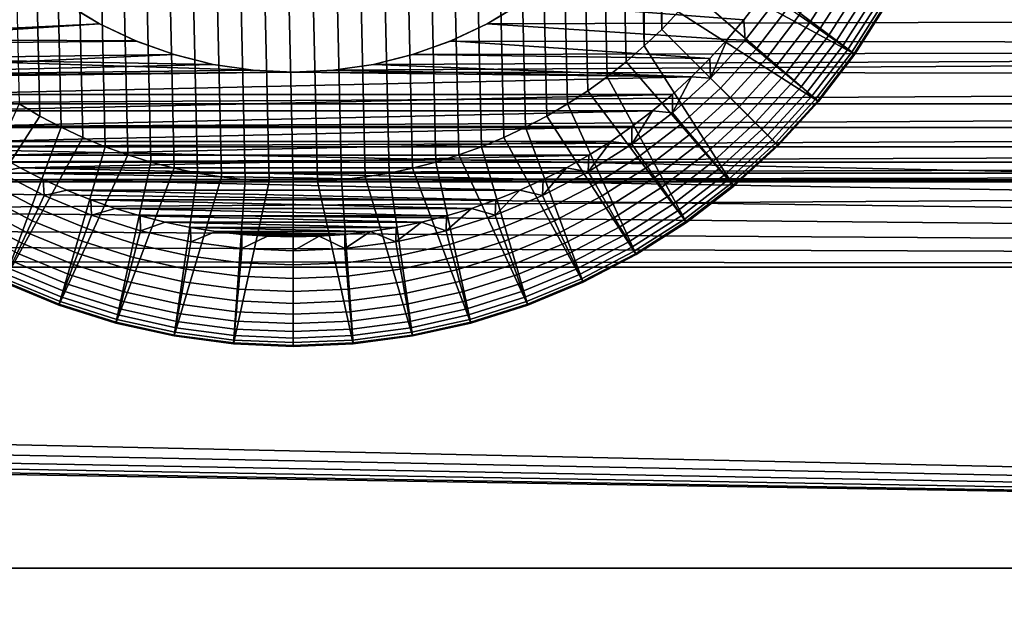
# Model space of a CAD drawing. Header units: metres. Extents: x -22 to 95, y -240 to 22.
# Tile 159 of 180: x 73 to 76.59, y -3.43 to -1.31. Entities that reach past the tile are written whole.
import ezdxf

# ---------------------------------------------------------------- set-up
doc = ezdxf.new("R2010")
doc.units = ezdxf.units.M
doc.layers.add('solid_10_151_013_XXX', color=7, linetype='CONTINUOUS')

msp = doc.modelspace()

# ---------------------------------------------------------------- linework, layer by layer
at = {"layer": 'solid_10_151_013_XXX'}
for points in [[(73.564941, 1.84951, 202.452042), (73.650894, -1.86764, 202.452042), (73.737518, -1.881772, 202.452042), (73.650894, 1.86764, 202.452042)], [(73.650894, 1.86764, 202.452042), (73.737518, -1.881772, 202.452042), (73.824684, -1.891885, 202.452042), (73.737518, 1.881772, 202.452042)], [(73.737518, 1.881772, 202.452042), (73.824684, -1.891885, 202.452042), (73.912224, -1.897959, 202.452042), (73.824684, 1.891885, 202.452042)], [(73.824684, 1.891885, 202.452042), (73.912224, -1.897959, 202.452042), (74, -1.89999, 202.452042), (73.912224, 1.897959, 202.452042)], [(73.912224, 1.897959, 202.452042), (74, -1.89999, 202.452042), (74.087776, -1.897959, 202.452042), (74, 1.89999, 202.452042)], [(74, 1.89999, 202.452042), (74.087776, -1.897959, 202.452042), (74.175316, -1.891885, 202.452042), (74.087776, 1.897959, 202.452042)], [(74.087776, 1.897959, 202.452042), (74.175316, -1.891885, 202.452042), (74.262482, -1.881772, 202.452042), (74.175316, 1.891885, 202.452042)], [(74.175316, 1.891885, 202.452042), (74.262482, -1.881772, 202.452042), (74.349106, -1.86764, 202.452042), (74.262482, 1.881772, 202.452042)], [(74.262482, 1.881772, 202.452042), (74.349106, -1.86764, 202.452042), (74.435059, -1.84951, 202.452042), (74.349106, 1.86764, 202.452042)], [(74.349106, 1.86764, 202.452042), (74.435059, -1.84951, 202.452042), (74.519958, -1.827461, 202.452042), (74.435059, 1.84951, 202.452042)], [(73.480042, 1.827461, 202.452042), (73.564941, -1.84951, 202.452042), (73.650894, -1.86764, 202.452042), (73.564941, 1.84951, 202.452042)], [(74.435059, 1.84951, 202.452042), (74.519958, -1.827461, 202.452042), (74.603745, -1.801514, 202.452042), (74.519958, 1.827461, 202.452042)], [(73.313622, 1.771677, 202.452042), (73.396255, -1.801514, 202.452042), (73.480042, -1.827461, 202.452042), (73.396255, 1.801514, 202.452042)], [(73.396255, 1.801514, 202.452042), (73.480042, -1.827461, 202.452042), (73.564941, -1.84951, 202.452042), (73.480042, 1.827461, 202.452042)], [(74.519958, 1.827461, 202.452042), (74.603745, -1.801514, 202.452042), (74.686378, -1.771677, 202.452042), (74.603745, 1.801514, 202.452042)], [(74.603745, 1.801514, 202.452042), (74.686378, -1.771677, 202.452042), (74.767456, -1.738096, 202.452042), (74.686378, 1.771677, 202.452042)], [(73.232544, 1.738096, 202.452042), (73.313622, -1.771677, 202.452042), (73.396255, -1.801514, 202.452042), (73.313622, 1.771677, 202.452042)], [(74.686378, 1.771677, 202.452042), (74.767456, -1.738096, 202.452042), (74.846893, -1.700804, 202.452042), (74.767456, 1.738096, 202.452042)], [(73.153107, 1.700804, 202.452042), (73.232544, -1.738096, 202.452042), (73.313622, -1.771677, 202.452042), (73.232544, 1.738096, 202.452042)], [(74.767456, 1.738096, 202.452042), (74.846893, -1.700804, 202.452042), (74.924522, -1.659883, 202.452042), (74.846893, 1.700804, 202.452042)], [(73.075478, 1.659883, 202.452042), (73.153107, -1.700804, 202.452042), (73.232544, -1.738096, 202.452042), (73.153107, 1.700804, 202.452042)], [(74.846893, 1.700804, 202.452042), (74.924522, -1.659883, 202.452042), (75.000206, -1.615411, 202.452042), (74.924522, 1.659883, 202.452042)], [(72.999794, 1.615411, 202.452042), (73.075478, -1.659883, 202.452042), (73.153107, -1.700804, 202.452042), (73.075478, 1.659883, 202.452042)], [(74.924522, 1.659883, 202.452042), (75.000206, -1.615411, 202.452042), (75.073784, -1.567463, 202.452042), (75.000206, 1.615411, 202.452042)], [(72.926216, 1.567463, 202.452042), (72.999794, -1.615411, 202.452042), (73.075478, -1.659883, 202.452042), (72.999794, 1.615411, 202.452042)], [(75.000206, 1.615411, 202.452042), (75.073784, -1.567463, 202.452042), (75.145004, -1.51622, 202.452042), (75.073784, 1.567463, 202.452042)], [(75.073784, 1.567463, 202.452042), (75.145004, -1.51622, 202.452042), (75.213791, -1.46174, 202.452042), (75.145004, 1.51622, 202.452042)], [(75.145004, 1.51622, 202.452042), (75.213791, -1.46174, 202.452042), (75.280006, -1.404115, 202.452042), (75.213791, 1.46174, 202.452042)], [(75.280006, 1.404115, 202.452042), (75.213791, 1.46174, 202.452042), (75.280006, -1.404115, 202.452042)], [(75.280006, 1.404115, 202.452042), (75.280006, -1.404115, 202.452042), (75.343529, -1.343463, 202.452042)], [(75.343529, 1.343463, 202.452042), (75.280006, 1.404115, 202.452042), (75.343529, -1.343463, 202.452042)], [(75.343529, 1.343463, 202.452042), (75.343529, -1.343463, 202.452042), (75.404106, -1.280019, 202.452042)], [(76.047905, -1.433905, 201.85202), (76.165039, -1.250046, 201.85202), (75.615402, -1.000219, 202.452042), (75.56749, -1.073747, 202.452042)], [(47.216534, -1.054908, 62.525894), (93.449997, -1.106794, 62.528507), (93.449997, -2.210653, 62.613953), (47.115841, -1.248652, 62.536289)], [(76.047905, -1.433905, 201.85202), (75.56749, -1.073747, 202.452042), (75.516235, -1.144978, 202.452042)], [(75.915092, -1.606994, 201.85202), (76.047905, -1.433905, 201.85202), (75.516235, -1.144978, 202.452042), (75.461693, -1.213846, 202.452042)], [(75.991585, -1.149841, 178.505447), (75.883789, -1.319044, 178.505447), (75.845291, -1.292088, 178.48233), (75.950882, -1.126343, 178.48233)], [(75.642731, -1.308217, 178.452042), (74.833344, -1.247211, 178.452042), (74.951584, -1.159522, 178.452042), (75.699844, -1.2331, 178.452042)], [(76.02932, -1.171628, 178.5345), (75.919479, -1.344036, 178.5345), (75.883789, -1.319044, 178.505447), (75.991585, -1.149841, 178.505447)], [(76.063438, -1.191329, 178.569016), (75.951759, -1.366636, 178.569016), (75.919479, -1.344036, 178.5345), (76.02932, -1.171628, 178.5345)], [(75.915092, -1.606994, 201.85202), (75.461693, -1.213846, 202.452042), (75.404106, -1.280019, 202.452042)], [(76.093369, -1.208607, 178.608368), (75.980064, -1.386457, 178.608368), (75.951759, -1.366636, 178.569016), (76.063438, -1.191329, 178.569016)], [(76.118584, -1.223166, 178.651901), (76.003914, -1.403158, 178.651901), (75.980064, -1.386457, 178.608368), (76.093369, -1.208607, 178.608368)], [(46.99855, -1.432987, 62.54781), (47.115841, -1.248652, 62.536289), (93.449997, -2.210653, 62.613953)], [(71.670021, -1.404154, 104.451851), (73.293304, -1.323096, 104.45726), (73.167007, -1.247447, 104.462006), (71.545853, -1.279987, 104.459999)], [(72.417656, -1.380643, 178.452042), (72.357262, -1.30821, 178.452042), (73.166656, -1.247211, 178.452042), (73.2929, -1.322878, 178.452042)], [(73.293304, -1.323096, 104.45726), (73.2929, -1.322878, 178.452042), (73.166656, -1.247211, 178.452042), (73.167007, -1.247447, 104.462006)], [(74.706703, -1.32309, 104.45726), (74.833, -1.24744, 104.462013), (74.833344, -1.247211, 178.452042), (74.7071, -1.322878, 178.452042)], [(88.854149, -1.279987, 104.459999), (74.833, -1.24744, 104.462013), (74.706703, -1.32309, 104.45726)], [(75.582336, -1.380651, 178.452042), (74.7071, -1.322878, 178.452042), (74.833344, -1.247211, 178.452042), (75.642731, -1.308217, 178.452042)], [(75.762566, -1.234159, 178.455399), (75.648293, -1.38308, 178.455399), (75.642731, -1.308217, 178.452042), (75.699844, -1.2331, 178.452042)], [(75.804649, -1.26363, 178.465546), (75.687653, -1.416108, 178.465546), (75.648293, -1.38308, 178.455399), (75.762566, -1.234159, 178.455399)], [(76.138657, -1.234756, 178.698868), (76.022903, -1.416454, 178.698868), (76.003914, -1.403158, 178.651901), (76.118584, -1.223166, 178.651901)], [(76.153252, -1.243178, 178.748459), (76.036705, -1.426116, 178.748459), (76.022903, -1.416454, 178.698868), (76.138657, -1.234756, 178.698868)], [(76.162102, -1.248289, 178.799835), (76.045074, -1.431978, 178.799835), (76.036705, -1.426116, 178.748459), (76.153252, -1.243178, 178.748459)], [(76.045074, -1.431978, 178.799835), (76.162102, -1.248289, 178.799835), (76.165062, -1.25, 178.852036), (76.047882, -1.433941, 178.852036)], [(76.165039, -1.250046, 201.85202), (76.047905, -1.433905, 201.85202), (76.047882, -1.433941, 178.852036), (76.165062, -1.25, 178.852036)], [(88.72998, -1.404154, 104.451851), (88.854149, -1.279987, 104.459999), (74.706703, -1.32309, 104.45726), (74.573563, -1.38601, 104.453094)], [(75.767792, -1.76774, 201.85202), (75.915092, -1.606994, 201.85202), (75.404106, -1.280019, 202.452042), (75.343529, -1.343463, 202.452042)], [(75.845291, -1.292088, 178.48233), (75.725655, -1.447999, 178.48233), (75.687653, -1.416108, 178.465546), (75.804649, -1.26363, 178.465546)], [(75.883789, -1.319044, 178.505447), (75.761658, -1.478207, 178.505447), (75.725655, -1.447999, 178.48233), (75.845291, -1.292088, 178.48233)], [(71.670021, -1.404154, 104.451851), (73.426445, -1.386015, 104.453094), (73.293304, -1.323096, 104.45726)], [(72.417656, -1.380643, 178.452042), (73.2929, -1.322878, 178.452042), (73.425964, -1.385813, 178.452042)], [(73.426445, -1.386015, 104.453094), (73.425964, -1.385813, 178.452042), (73.2929, -1.322878, 178.452042), (73.293304, -1.323096, 104.45726)], [(74.573563, -1.38601, 104.453094), (74.706703, -1.32309, 104.45726), (74.7071, -1.322878, 178.452042), (74.574036, -1.385813, 178.452042)], [(75.51873, -1.450327, 178.452042), (74.574036, -1.385813, 178.452042), (74.7071, -1.322878, 178.452042), (75.582336, -1.380651, 178.452042)], [(75.648293, -1.38308, 178.455399), (75.582336, -1.380651, 178.452042), (75.642731, -1.308217, 178.452042)], [(75.919479, -1.344036, 178.5345), (75.795036, -1.506215, 178.5345), (75.761658, -1.478207, 178.505447), (75.883789, -1.319044, 178.505447)], [(75.606926, -1.91515, 201.85202), (75.767792, -1.76774, 201.85202), (75.343529, -1.343463, 202.452042), (75.280006, -1.404115, 202.452042)], [(75.951759, -1.366636, 178.569016), (75.825218, -1.531543, 178.569016), (75.795036, -1.506215, 178.5345), (75.919479, -1.344036, 178.5345)], [(71.805351, -1.516502, 104.443825), (73.564987, -1.435537, 104.449677), (73.426445, -1.386015, 104.453094), (71.670021, -1.404154, 104.451851)], [(72.481262, -1.45032, 178.452042), (72.417656, -1.380643, 178.452042), (73.425964, -1.385813, 178.452042), (73.564568, -1.435408, 178.452042)], [(73.564987, -1.435537, 104.449677), (73.564568, -1.435408, 178.452042), (73.425964, -1.385813, 178.452042), (73.426445, -1.386015, 104.453094)], [(74.43502, -1.435533, 104.449677), (74.573563, -1.38601, 104.453094), (74.574036, -1.385813, 178.452042), (74.435432, -1.435408, 178.452042)], [(88.72998, -1.404154, 104.451851), (74.573563, -1.38601, 104.453094), (74.43502, -1.435533, 104.449677)], [(75.51873, -1.450327, 178.452042), (74.435432, -1.435408, 178.452042), (74.574036, -1.385813, 178.452042)], [(75.521477, -1.521476, 178.455399), (75.51873, -1.450327, 178.452042), (75.582336, -1.380651, 178.452042)], [(75.648293, -1.38308, 178.455399), (75.521477, -1.521476, 178.455399), (75.582336, -1.380651, 178.452042)], [(75.687653, -1.416108, 178.465546), (75.557808, -1.557807, 178.465546), (75.521477, -1.521476, 178.455399), (75.648293, -1.38308, 178.455399)], [(75.980064, -1.386457, 178.608368), (75.851692, -1.553755, 178.608368), (75.825218, -1.531543, 178.569016), (75.951759, -1.366636, 178.569016)], [(76.003914, -1.403158, 178.651901), (75.874001, -1.572472, 178.651901), (75.851692, -1.553755, 178.608368), (75.980064, -1.386457, 178.608368)], [(46.86557, -1.606416, 62.560097), (46.99855, -1.432987, 62.54781), (93.449997, -2.210653, 62.613953)], [(71.805351, -1.516502, 104.443825), (73.707687, -1.471243, 104.447136), (73.564987, -1.435537, 104.449677)], [(72.481262, -1.45032, 178.452042), (73.564568, -1.435408, 178.452042), (73.707375, -1.471178, 178.452042)], [(73.707687, -1.471243, 104.447136), (73.707375, -1.471178, 178.452042), (73.564568, -1.435408, 178.452042), (73.564987, -1.435537, 104.449677)], [(88.59465, -1.516502, 104.443825), (88.72998, -1.404154, 104.451851), (74.146851, -1.492794, 104.445572), (74.000008, -1.5, 104.445045)], [(88.72998, -1.404154, 104.451851), (74.29232, -1.47124, 104.447136), (74.146851, -1.492794, 104.445572)], [(88.72998, -1.404154, 104.451851), (74.43502, -1.435533, 104.449677), (74.29232, -1.47124, 104.447136)], [(74.29232, -1.47124, 104.447136), (74.43502, -1.435533, 104.449677), (74.435432, -1.435408, 178.452042), (74.292625, -1.471178, 178.452042)], [(75.45208, -1.517052, 178.452042), (74.292625, -1.471178, 178.452042), (74.435432, -1.435408, 178.452042), (75.51873, -1.450327, 178.452042)], [(75.606926, -1.91515, 201.85202), (75.280006, -1.404115, 202.452042), (75.213791, -1.46174, 202.452042)], [(75.725655, -1.447999, 178.48233), (75.592888, -1.59289, 178.48233), (75.557808, -1.557807, 178.465546), (75.687653, -1.416108, 178.465546)], [(76.022903, -1.416454, 178.698868), (75.891754, -1.587372, 178.698868), (75.874001, -1.572472, 178.651901), (76.003914, -1.403158, 178.651901)], [(76.036705, -1.426116, 178.748459), (75.904663, -1.598199, 178.748459), (75.891754, -1.587372, 178.698868), (76.022903, -1.416454, 178.698868)], [(76.045074, -1.431978, 178.799835), (75.912491, -1.604769, 178.799835), (75.904663, -1.598199, 178.748459), (76.036705, -1.426116, 178.748459)], [(75.912491, -1.604769, 178.799835), (76.045074, -1.431978, 178.799835), (76.047882, -1.433941, 178.852036), (75.915108, -1.606969, 178.852036)], [(76.047905, -1.433905, 201.85202), (75.915092, -1.606994, 201.85202), (75.915108, -1.606969, 178.852036), (76.047882, -1.433941, 178.852036)], [(71.805351, -1.516502, 104.443825), (73.853157, -1.492795, 104.445572), (73.707687, -1.471243, 104.447136)], [(72.481262, -1.45032, 178.452042), (73.707375, -1.471178, 178.452042), (73.852989, -1.492778, 178.452042)], [(72.547913, -1.517045, 178.452042), (72.481262, -1.45032, 178.452042), (73.852989, -1.492778, 178.452042), (74, -1.5, 178.452042)], [(73.853157, -1.492795, 104.445572), (73.852989, -1.492778, 178.452042), (73.707375, -1.471178, 178.452042), (73.707687, -1.471243, 104.447136)], [(74.146851, -1.492794, 104.445572), (74.29232, -1.47124, 104.447136), (74.292625, -1.471178, 178.452042), (74.147011, -1.492778, 178.452042)], [(75.45208, -1.517052, 178.452042), (74.147011, -1.492778, 178.452042), (74.292625, -1.471178, 178.452042)], [(75.43399, -2.047848, 201.85202), (75.606926, -1.91515, 201.85202), (75.213791, -1.46174, 202.452042), (75.145004, -1.51622, 202.452042)], [(75.521477, -1.521476, 178.455399), (75.45208, -1.517052, 178.452042), (75.51873, -1.450327, 178.452042)], [(75.761658, -1.478207, 178.505447), (75.626122, -1.626121, 178.505447), (75.592888, -1.59289, 178.48233), (75.725655, -1.447999, 178.48233)], [(71.805351, -1.516502, 104.443825), (74.000008, -1.5, 104.445045), (73.853157, -1.492795, 104.445572)], [(71.950409, -1.615802, 104.436218), (88.59465, -1.516502, 104.443825), (74.000008, -1.5, 104.445045), (71.805351, -1.516502, 104.443825)], [(72.61747, -1.580699, 178.452042), (72.547913, -1.517045, 178.452042), (74, -1.5, 178.452042), (75.45208, -1.517052, 178.452042)], [(74.000008, -1.5, 104.445045), (74, -1.5, 178.452042), (73.852989, -1.492778, 178.452042), (73.853157, -1.492795, 104.445572)], [(74.000008, -1.5, 104.445045), (74.146851, -1.492794, 104.445572), (74.147011, -1.492778, 178.452042), (74, -1.5, 178.452042)], [(75.45208, -1.517052, 178.452042), (74, -1.5, 178.452042), (74.147011, -1.492778, 178.452042)], [(75.795036, -1.506215, 178.5345), (75.656929, -1.656932, 178.5345), (75.626122, -1.626121, 178.505447), (75.761658, -1.478207, 178.505447)], [(75.825218, -1.531543, 178.569016), (75.684792, -1.684793, 178.569016), (75.656929, -1.656932, 178.5345), (75.795036, -1.506215, 178.5345)], [(71.950409, -1.615802, 104.436218), (88.449593, -1.615802, 104.436218), (88.59465, -1.516502, 104.443825)], [(75.45208, -1.517052, 178.452042), (75.382523, -1.580706, 178.452042), (72.61747, -1.580699, 178.452042)], [(75.43399, -2.047848, 201.85202), (75.145004, -1.51622, 202.452042), (75.073784, -1.567463, 202.452042)], [(75.38308, -1.648291, 178.455399), (75.382523, -1.580706, 178.452042), (75.45208, -1.517052, 178.452042)], [(75.521477, -1.521476, 178.455399), (75.38308, -1.648291, 178.455399), (75.45208, -1.517052, 178.452042)], [(75.557808, -1.557807, 178.465546), (75.416107, -1.687651, 178.465546), (75.38308, -1.648291, 178.455399), (75.521477, -1.521476, 178.455399)], [(75.851692, -1.553755, 178.608368), (75.709229, -1.709228, 178.608368), (75.684792, -1.684793, 178.569016), (75.825218, -1.531543, 178.569016)], [(75.249977, -2.165077, 201.85202), (75.43399, -2.047848, 201.85202), (75.073784, -1.567463, 202.452042), (75.000206, -1.615411, 202.452042)], [(75.592888, -1.59289, 178.48233), (75.447998, -1.725658, 178.48233), (75.416107, -1.687651, 178.465546), (75.557808, -1.557807, 178.465546)], [(75.874001, -1.572472, 178.651901), (75.72982, -1.729818, 178.651901), (75.709229, -1.709228, 178.608368), (75.851692, -1.553755, 178.608368)], [(75.891754, -1.587372, 178.698868), (75.746208, -1.746209, 178.698868), (75.72982, -1.729818, 178.651901), (75.874001, -1.572472, 178.651901)], [(46.717793, -1.767739, 62.572796), (46.86557, -1.606416, 62.560097), (93.449997, -2.210653, 62.613953)], [(72.103645, -1.701084, 104.429306), (88.449593, -1.615802, 104.436218), (71.950409, -1.615802, 104.436218)], [(72.103645, -1.701084, 104.429306), (88.296356, -1.701084, 104.429306), (88.449593, -1.615802, 104.436218)], [(75.382523, -1.580706, 178.452042), (72.68985, -1.64119, 178.452042), (72.61747, -1.580699, 178.452042)], [(75.382523, -1.580706, 178.452042), (75.310143, -1.641196, 178.452042), (72.68985, -1.64119, 178.452042)], [(72.750023, -2.165077, 201.85202), (73.075478, -1.659883, 202.452042), (72.999794, -1.615411, 202.452042)], [(75.249977, -2.165077, 201.85202), (75.000206, -1.615411, 202.452042), (74.924522, -1.659883, 202.452042)], [(75.38308, -1.648291, 178.455399), (75.310143, -1.641196, 178.452042), (75.382523, -1.580706, 178.452042)], [(75.626122, -1.626121, 178.505447), (75.47821, -1.761659, 178.505447), (75.447998, -1.725658, 178.48233), (75.592888, -1.59289, 178.48233)], [(75.904663, -1.598199, 178.748459), (75.758118, -1.75812, 178.748459), (75.746208, -1.746209, 178.698868), (75.891754, -1.587372, 178.698868)], [(75.912491, -1.604769, 178.799835), (75.76535, -1.765347, 178.799835), (75.758118, -1.75812, 178.748459), (75.904663, -1.598199, 178.748459)], [(75.76535, -1.765347, 178.799835), (75.912491, -1.604769, 178.799835), (75.915108, -1.606969, 178.852036), (75.767769, -1.767767, 178.852036)], [(75.915092, -1.606994, 201.85202), (75.767792, -1.76774, 201.85202), (75.767769, -1.767767, 178.852036), (75.915108, -1.606969, 178.852036)], [(75.310143, -1.641196, 178.452042), (72.764832, -1.69834, 178.452042), (72.68985, -1.64119, 178.452042)], [(75.310143, -1.641196, 178.452042), (75.235161, -1.698345, 178.452042), (72.764832, -1.69834, 178.452042)], [(75.234161, -1.762562, 178.455399), (75.235161, -1.698345, 178.452042), (75.310143, -1.641196, 178.452042)], [(75.38308, -1.648291, 178.455399), (75.234161, -1.762562, 178.455399), (75.310143, -1.641196, 178.452042)], [(75.416107, -1.687651, 178.465546), (75.263634, -1.804651, 178.465546), (75.234161, -1.762562, 178.455399), (75.38308, -1.648291, 178.455399)], [(75.656929, -1.656932, 178.5345), (75.506218, -1.795038, 178.5345), (75.47821, -1.761659, 178.505447), (75.626122, -1.626121, 178.505447)], [(72.750023, -2.165077, 201.85202), (72.943443, -2.265763, 201.85202), (73.153107, -1.700804, 202.452042), (73.075478, -1.659883, 202.452042)], [(75.056557, -2.265763, 201.85202), (75.249977, -2.165077, 201.85202), (74.924522, -1.659883, 202.452042), (74.846893, -1.700804, 202.452042)], [(75.447998, -1.725658, 178.48233), (75.292091, -1.845293, 178.48233), (75.263634, -1.804651, 178.465546), (75.416107, -1.687651, 178.465546)], [(75.684792, -1.684793, 178.569016), (75.53154, -1.825222, 178.569016), (75.506218, -1.795038, 178.5345), (75.656929, -1.656932, 178.5345)], [(75.709229, -1.709228, 178.608368), (75.553757, -1.851693, 178.608368), (75.53154, -1.825222, 178.569016), (75.684792, -1.684793, 178.569016)], [(72.264412, -1.771995, 104.423271), (88.296356, -1.701084, 104.429306), (72.103645, -1.701084, 104.429306)], [(72.264412, -1.771995, 104.423271), (88.13559, -1.771995, 104.423271), (88.296356, -1.701084, 104.429306)], [(75.235161, -1.698345, 178.452042), (72.842354, -1.752098, 178.452042), (72.764832, -1.69834, 178.452042)], [(75.235161, -1.698345, 178.452042), (75.157639, -1.752103, 178.452042), (72.842354, -1.752098, 178.452042)], [(72.943443, -2.265763, 201.85202), (73.232544, -1.738096, 202.452042), (73.153107, -1.700804, 202.452042)], [(75.056557, -2.265763, 201.85202), (74.846893, -1.700804, 202.452042), (74.767456, -1.738096, 202.452042)], [(75.234161, -1.762562, 178.455399), (75.157639, -1.752103, 178.452042), (75.235161, -1.698345, 178.452042)], [(75.72982, -1.729818, 178.651901), (75.572472, -1.873999, 178.651901), (75.553757, -1.851693, 178.608368), (75.709229, -1.709228, 178.608368)], [(75.157639, -1.752103, 178.452042), (72.922173, -1.8023, 178.452042), (72.842354, -1.752098, 178.452042)], [(75.157639, -1.752103, 178.452042), (75.07782, -1.802304, 178.452042), (72.922173, -1.8023, 178.452042)], [(72.943443, -2.265763, 201.85202), (73.144989, -2.349245, 201.85202), (73.313622, -1.771677, 202.452042), (73.232544, -1.738096, 202.452042)], [(74.855011, -2.349245, 201.85202), (75.056557, -2.265763, 201.85202), (74.767456, -1.738096, 202.452042), (74.686378, -1.771677, 202.452042)], [(75.075844, -1.863419, 178.455399), (75.07782, -1.802304, 178.452042), (75.157639, -1.752103, 178.452042)], [(75.234161, -1.762562, 178.455399), (75.075844, -1.863419, 178.455399), (75.157639, -1.752103, 178.452042)], [(75.47821, -1.761659, 178.505447), (75.319046, -1.88379, 178.505447), (75.292091, -1.845293, 178.48233), (75.447998, -1.725658, 178.48233)], [(75.746208, -1.746209, 178.698868), (75.587372, -1.891756, 178.698868), (75.572472, -1.873999, 178.651901), (75.72982, -1.729818, 178.651901)], [(75.758118, -1.75812, 178.748459), (75.598198, -1.90466, 178.748459), (75.587372, -1.891756, 178.698868), (75.746208, -1.746209, 178.698868)], [(75.76535, -1.765347, 178.799835), (75.604767, -1.91249, 178.799835), (75.598198, -1.90466, 178.748459), (75.758118, -1.75812, 178.748459)], [(46.556683, -1.915353, 62.585487), (46.717793, -1.767739, 62.572796), (93.449997, -2.210653, 62.613953)], [(72.430748, -1.82767, 104.418365), (88.13559, -1.771995, 104.423271), (72.264412, -1.771995, 104.423271)], [(72.430748, -1.82767, 104.418365), (87.969254, -1.82767, 104.418365), (88.13559, -1.771995, 104.423271)], [(73.144989, -2.349245, 201.85202), (73.396255, -1.801514, 202.452042), (73.313622, -1.771677, 202.452042)], [(74.855011, -2.349245, 201.85202), (74.686378, -1.771677, 202.452042), (74.603745, -1.801514, 202.452042)], [(75.263634, -1.804651, 178.465546), (75.10154, -1.907917, 178.465546), (75.075844, -1.863419, 178.455399), (75.234161, -1.762562, 178.455399)], [(75.506218, -1.795038, 178.5345), (75.344032, -1.919482, 178.5345), (75.319046, -1.88379, 178.505447), (75.47821, -1.761659, 178.505447)], [(75.53154, -1.825222, 178.569016), (75.366638, -1.951759, 178.569016), (75.344032, -1.919482, 178.5345), (75.506218, -1.795038, 178.5345)], [(75.604767, -1.91249, 178.799835), (75.76535, -1.765347, 178.799835), (75.767769, -1.767767, 178.852036), (75.606972, -1.915111, 178.852036)], [(75.767792, -1.76774, 201.85202), (75.606926, -1.91515, 201.85202), (75.606972, -1.915111, 178.852036), (75.767769, -1.767767, 178.852036)], [(72.601318, -1.867731, 104.414742), (87.969254, -1.82767, 104.418365), (72.430748, -1.82767, 104.418365)], [(72.601318, -1.867731, 104.414742), (87.798683, -1.867731, 104.414742), (87.969254, -1.82767, 104.418365)], [(75.07782, -1.802304, 178.452042), (73.004181, -1.848875, 178.452042), (72.922173, -1.8023, 178.452042)], [(72.924156, -1.863419, 178.455399), (72.922173, -1.8023, 178.452042), (73.004181, -1.848875, 178.452042)], [(75.07782, -1.802304, 178.452042), (74.995811, -1.848879, 178.452042), (73.004181, -1.848875, 178.452042)], [(73.144989, -2.349245, 201.85202), (73.352905, -2.414802, 201.85202), (73.480042, -1.827461, 202.452042), (73.396255, -1.801514, 202.452042)], [(73.352905, -2.414802, 201.85202), (73.564941, -1.84951, 202.452042), (73.480042, -1.827461, 202.452042)], [(74.647095, -2.414802, 201.85202), (74.519958, -1.827461, 202.452042), (74.435059, -1.84951, 202.452042)], [(74.647095, -2.414802, 201.85202), (74.855011, -2.349245, 201.85202), (74.603745, -1.801514, 202.452042), (74.519958, -1.827461, 202.452042)], [(75.075844, -1.863419, 178.455399), (74.995811, -1.848879, 178.452042), (75.07782, -1.802304, 178.452042)], [(75.292091, -1.845293, 178.48233), (75.126343, -1.950884, 178.48233), (75.10154, -1.907917, 178.465546), (75.263634, -1.804651, 178.465546)], [(75.553757, -1.851693, 178.608368), (75.386459, -1.980066, 178.608368), (75.366638, -1.951759, 178.569016), (75.53154, -1.825222, 178.569016)], [(73.068939, -1.996662, 178.465546), (72.89846, -1.907917, 178.465546), (72.924156, -1.863419, 178.455399), (73.090652, -1.950095, 178.455399)], [(73.090652, -1.950095, 178.455399), (72.924156, -1.863419, 178.455399), (73.004181, -1.848875, 178.452042), (73.088211, -1.891729, 178.452042)], [(74.911781, -1.891733, 178.452042), (73.088211, -1.891729, 178.452042), (73.004181, -1.848875, 178.452042)], [(74.995811, -1.848879, 178.452042), (74.911781, -1.891733, 178.452042), (73.004181, -1.848875, 178.452042)], [(73.352905, -2.414802, 201.85202), (73.565887, -2.462021, 201.85202), (73.650894, -1.86764, 202.452042), (73.564941, -1.84951, 202.452042)], [(74.434113, -2.462021, 201.85202), (74.647095, -2.414802, 201.85202), (74.435059, -1.84951, 202.452042), (74.349106, -1.86764, 202.452042)], [(74.909348, -1.950095, 178.455399), (74.911781, -1.891733, 178.452042), (74.995811, -1.848879, 178.452042)], [(75.075844, -1.863419, 178.455399), (74.909348, -1.950095, 178.455399), (74.995811, -1.848879, 178.452042)], [(75.10154, -1.907917, 178.465546), (74.931061, -1.996662, 178.465546), (74.909348, -1.950095, 178.455399), (75.075844, -1.863419, 178.455399)], [(75.319046, -1.88379, 178.505447), (75.149841, -1.991583, 178.505447), (75.126343, -1.950884, 178.48233), (75.292091, -1.845293, 178.48233)], [(75.572472, -1.873999, 178.651901), (75.40316, -2.003917, 178.651901), (75.386459, -1.980066, 178.608368), (75.553757, -1.851693, 178.608368)], [(87.449997, -1.9, 105.415878), (72.949997, -1.9, 105.415878), (38.150002, -2.210651, 105.386047)], [(93.449997, -2.210653, 105.386047), (87.449997, -1.9, 105.415878), (38.150002, -2.210651, 105.386047)], [(72.775108, -1.891934, 104.412514), (87.798683, -1.867731, 104.414742), (72.601318, -1.867731, 104.414742)], [(72.775108, -1.891934, 104.412514), (87.624893, -1.891934, 104.412514), (87.798683, -1.867731, 104.414742)], [(72.775108, -1.891934, 104.412514), (72.949997, -1.9, 104.411758), (87.624893, -1.891934, 104.412514)], [(72.949997, -1.9, 104.411758), (87.449997, -1.9, 104.411758), (87.624893, -1.891934, 104.412514)], [(87.449997, -1.9, 104.411758), (72.949997, -1.9, 104.411758), (72.949997, -1.9, 105.415878), (87.449997, -1.9, 105.415878)], [(74.825943, -1.930753, 178.452042), (73.174042, -1.93075, 178.452042), (73.088211, -1.891729, 178.452042)], [(73.090652, -1.950095, 178.455399), (73.088211, -1.891729, 178.452042), (73.174042, -1.93075, 178.452042)], [(74.911781, -1.891733, 178.452042), (74.825943, -1.930753, 178.452042), (73.088211, -1.891729, 178.452042)], [(73.565887, -2.462021, 201.85202), (73.737518, -1.881772, 202.452042), (73.650894, -1.86764, 202.452042)], [(73.565887, -2.462021, 201.85202), (73.782127, -2.490488, 201.85202), (73.824684, -1.891885, 202.452042), (73.737518, -1.881772, 202.452042)], [(73.782127, -2.490488, 201.85202), (73.912224, -1.897959, 202.452042), (73.824684, -1.891885, 202.452042)], [(73.782127, -2.490488, 201.85202), (74, -2.5, 201.85202), (74, -1.89999, 202.452042), (73.912224, -1.897959, 202.452042)], [(74, -2.5, 201.85202), (74.217873, -2.490488, 201.85202), (74.087776, -1.897959, 202.452042), (74, -1.89999, 202.452042)], [(74.217873, -2.490488, 201.85202), (74.175316, -1.891885, 202.452042), (74.087776, -1.897959, 202.452042)], [(74.217873, -2.490488, 201.85202), (74.434113, -2.462021, 201.85202), (74.262482, -1.881772, 202.452042), (74.175316, -1.891885, 202.452042)], [(74.434113, -2.462021, 201.85202), (74.349106, -1.86764, 202.452042), (74.262482, -1.881772, 202.452042)], [(74.909348, -1.950095, 178.455399), (74.825943, -1.930753, 178.452042), (74.911781, -1.891733, 178.452042)], [(75.344032, -1.919482, 178.5345), (75.171631, -2.029319, 178.5345), (75.149841, -1.991583, 178.505447), (75.319046, -1.88379, 178.505447)], [(75.587372, -1.891756, 178.698868), (75.416451, -2.022906, 178.698868), (75.40316, -2.003917, 178.651901), (75.572472, -1.873999, 178.651901)], [(75.598198, -1.90466, 178.748459), (75.426117, -2.036704, 178.748459), (75.416451, -2.022906, 178.698868), (75.587372, -1.891756, 178.698868)], [(46.383125, -2.048452, 62.597809), (46.556683, -1.915353, 62.585487), (93.449997, -2.210653, 62.613953)], [(73.047974, -2.041627, 178.48233), (72.873657, -1.950884, 178.48233), (72.89846, -1.907917, 178.465546), (73.068939, -1.996662, 178.465546)], [(73.264076, -2.021929, 178.455399), (73.090652, -1.950095, 178.455399), (73.174042, -1.93075, 178.452042), (73.261597, -1.965898, 178.452042)], [(74.738396, -1.965901, 178.452042), (73.261597, -1.965898, 178.452042), (73.174042, -1.93075, 178.452042)], [(74.825943, -1.930753, 178.452042), (74.738396, -1.965901, 178.452042), (73.174042, -1.93075, 178.452042)], [(74.735924, -2.021929, 178.455399), (74.738396, -1.965901, 178.452042), (74.825943, -1.930753, 178.452042)], [(74.909348, -1.950095, 178.455399), (74.735924, -2.021929, 178.455399), (74.825943, -1.930753, 178.452042)], [(75.126343, -1.950884, 178.48233), (74.952026, -2.041627, 178.48233), (74.931061, -1.996662, 178.465546), (75.10154, -1.907917, 178.465546)], [(75.366638, -1.951759, 178.569016), (75.19133, -2.063442, 178.569016), (75.171631, -2.029319, 178.5345), (75.344032, -1.919482, 178.5345)], [(75.604767, -1.91249, 178.799835), (75.431976, -2.045077, 178.799835), (75.426117, -2.036704, 178.748459), (75.598198, -1.90466, 178.748459)], [(75.431976, -2.045077, 178.799835), (75.604767, -1.91249, 178.799835), (75.606972, -1.915111, 178.852036), (75.433937, -2.04788, 178.852036)], [(75.606926, -1.91515, 201.85202), (75.43399, -2.047848, 201.85202), (75.433937, -2.04788, 178.852036), (75.606972, -1.915111, 178.852036)], [(73.028114, -2.08422, 178.505447), (72.850159, -1.991583, 178.505447), (72.873657, -1.950884, 178.48233), (73.047974, -2.041627, 178.48233)], [(73.246506, -2.070211, 178.465546), (73.068939, -1.996662, 178.465546), (73.090652, -1.950095, 178.455399), (73.264076, -2.021929, 178.455399)], [(74.649406, -1.997063, 178.452042), (73.350586, -1.99706, 178.452042), (73.261597, -1.965898, 178.452042)], [(73.264076, -2.021929, 178.455399), (73.261597, -1.965898, 178.452042), (73.350586, -1.99706, 178.452042)], [(74.738396, -1.965901, 178.452042), (74.649406, -1.997063, 178.452042), (73.261597, -1.965898, 178.452042)], [(74.735924, -2.021929, 178.455399), (74.649406, -1.997063, 178.452042), (74.738396, -1.965901, 178.452042)], [(74.931061, -1.996662, 178.465546), (74.753494, -2.070211, 178.465546), (74.735924, -2.021929, 178.455399), (74.909348, -1.950095, 178.455399)], [(75.149841, -1.991583, 178.505447), (74.971886, -2.08422, 178.505447), (74.952026, -2.041627, 178.48233), (75.126343, -1.950884, 178.48233)], [(75.386459, -1.980066, 178.608368), (75.208611, -2.093369, 178.608368), (75.19133, -2.063442, 178.569016), (75.366638, -1.951759, 178.569016)], [(73.009697, -2.12371, 178.5345), (72.828369, -2.029319, 178.5345), (72.850159, -1.991583, 178.505447), (73.028114, -2.08422, 178.505447)], [(73.229538, -2.116833, 178.48233), (73.047974, -2.041627, 178.48233), (73.068939, -1.996662, 178.465546), (73.246506, -2.070211, 178.465546)], [(73.4431, -2.078374, 178.455399), (73.264076, -2.021929, 178.455399), (73.350586, -1.99706, 178.452042), (73.44091, -2.024208, 178.452042)], [(74.559082, -2.024211, 178.452042), (73.44091, -2.024208, 178.452042), (73.350586, -1.99706, 178.452042)], [(74.649406, -1.997063, 178.452042), (74.559082, -2.024211, 178.452042), (73.350586, -1.99706, 178.452042)], [(74.5569, -2.078374, 178.455399), (74.559082, -2.024211, 178.452042), (74.649406, -1.997063, 178.452042)], [(74.735924, -2.021929, 178.455399), (74.5569, -2.078374, 178.455399), (74.649406, -1.997063, 178.452042)], [(74.952026, -2.041627, 178.48233), (74.770462, -2.116833, 178.48233), (74.753494, -2.070211, 178.465546), (74.931061, -1.996662, 178.465546)], [(75.171631, -2.029319, 178.5345), (74.990303, -2.12371, 178.5345), (74.971886, -2.08422, 178.505447), (75.149841, -1.991583, 178.505447)], [(75.40316, -2.003917, 178.651901), (75.223167, -2.118585, 178.651901), (75.208611, -2.093369, 178.608368), (75.386459, -1.980066, 178.608368)], [(75.416451, -2.022906, 178.698868), (75.234756, -2.13866, 178.698868), (75.223167, -2.118585, 178.651901), (75.40316, -2.003917, 178.651901)], [(72.993042, -2.159421, 178.569016), (72.80867, -2.063442, 178.569016), (72.828369, -2.029319, 178.5345), (73.009697, -2.12371, 178.5345)], [(73.213463, -2.160995, 178.505447), (73.028114, -2.08422, 178.505447), (73.047974, -2.041627, 178.48233), (73.229538, -2.116833, 178.48233)], [(73.429802, -2.128005, 178.465546), (73.246506, -2.070211, 178.465546), (73.264076, -2.021929, 178.455399), (73.4431, -2.078374, 178.455399)], [(74.467628, -2.04727, 178.452042), (73.532364, -2.047268, 178.452042), (73.44091, -2.024208, 178.452042)], [(73.4431, -2.078374, 178.455399), (73.44091, -2.024208, 178.452042), (73.532364, -2.047268, 178.452042)], [(74.559082, -2.024211, 178.452042), (74.467628, -2.04727, 178.452042), (73.44091, -2.024208, 178.452042)], [(74.5569, -2.078374, 178.455399), (74.467628, -2.04727, 178.452042), (74.559082, -2.024211, 178.452042)], [(74.753494, -2.070211, 178.465546), (74.570198, -2.128005, 178.465546), (74.5569, -2.078374, 178.455399), (74.735924, -2.021929, 178.455399)], [(74.971886, -2.08422, 178.505447), (74.786537, -2.160995, 178.505447), (74.770462, -2.116833, 178.48233), (74.952026, -2.041627, 178.48233)], [(75.19133, -2.063442, 178.569016), (75.006958, -2.159421, 178.569016), (74.990303, -2.12371, 178.5345), (75.171631, -2.029319, 178.5345)], [(75.426117, -2.036704, 178.748459), (75.243179, -2.153248, 178.748459), (75.234756, -2.13866, 178.698868), (75.416451, -2.022906, 178.698868)], [(75.431976, -2.045077, 178.799835), (75.248291, -2.1621, 178.799835), (75.243179, -2.153248, 178.748459), (75.426117, -2.036704, 178.748459)], [(75.248291, -2.1621, 178.799835), (75.431976, -2.045077, 178.799835), (75.433937, -2.04788, 178.852036), (75.25, -2.165064, 178.852036)], [(46.198872, -2.165715, 62.609356), (46.383125, -2.048452, 62.597809), (93.449997, -2.210653, 62.613953)], [(73.416962, -2.175928, 178.48233), (73.229538, -2.116833, 178.48233), (73.246506, -2.070211, 178.465546), (73.429802, -2.128005, 178.465546)], [(73.617439, -2.169603, 178.465546), (73.429802, -2.128005, 178.465546), (73.4431, -2.078374, 178.455399), (73.626366, -2.119002, 178.455399)], [(73.626366, -2.119002, 178.455399), (73.4431, -2.078374, 178.455399), (73.532364, -2.047268, 178.452042), (73.624733, -2.066198, 178.452042)], [(74.375259, -2.066199, 178.452042), (73.624733, -2.066198, 178.452042), (73.532364, -2.047268, 178.452042)], [(74.467628, -2.04727, 178.452042), (74.375259, -2.066199, 178.452042), (73.532364, -2.047268, 178.452042)], [(74.282082, -2.080968, 178.452042), (73.717911, -2.080966, 178.452042), (73.624733, -2.066198, 178.452042)], [(73.626366, -2.119002, 178.455399), (73.624733, -2.066198, 178.452042), (73.717911, -2.080966, 178.452042)], [(74.375259, -2.066199, 178.452042), (74.282082, -2.080968, 178.452042), (73.624733, -2.066198, 178.452042)], [(73.812469, -2.143503, 178.455399), (73.626366, -2.119002, 178.455399), (73.717911, -2.080966, 178.452042), (73.8116, -2.091531, 178.452042)], [(74.188393, -2.091531, 178.452042), (73.8116, -2.091531, 178.452042), (73.717911, -2.080966, 178.452042)], [(74.282082, -2.080968, 178.452042), (74.188393, -2.091531, 178.452042), (73.717911, -2.080966, 178.452042)], [(74.187531, -2.143503, 178.455399), (74.188393, -2.091531, 178.452042), (74.282082, -2.080968, 178.452042)], [(74.373634, -2.119002, 178.455399), (74.187531, -2.143503, 178.455399), (74.282082, -2.080968, 178.452042)], [(74.373634, -2.119002, 178.455399), (74.282082, -2.080968, 178.452042), (74.375259, -2.066199, 178.452042)], [(74.373634, -2.119002, 178.455399), (74.375259, -2.066199, 178.452042), (74.467628, -2.04727, 178.452042)], [(74.5569, -2.078374, 178.455399), (74.373634, -2.119002, 178.455399), (74.467628, -2.04727, 178.452042)], [(74.570198, -2.128005, 178.465546), (74.382561, -2.169603, 178.465546), (74.373634, -2.119002, 178.455399), (74.5569, -2.078374, 178.455399)], [(74.770462, -2.116833, 178.48233), (74.583038, -2.175928, 178.48233), (74.570198, -2.128005, 178.465546), (74.753494, -2.070211, 178.465546)], [(75.208611, -2.093369, 178.608368), (75.021561, -2.19074, 178.608368), (75.006958, -2.159421, 178.569016), (75.19133, -2.063442, 178.569016)], [(75.43399, -2.047848, 201.85202), (75.249977, -2.165077, 201.85202), (75.25, -2.165064, 178.852036), (75.433937, -2.04788, 178.852036)], [(73.198563, -2.20194, 178.5345), (73.009697, -2.12371, 178.5345), (73.028114, -2.08422, 178.505447), (73.213463, -2.160995, 178.505447)], [(73.4048, -2.221323, 178.505447), (73.213463, -2.160995, 178.505447), (73.229538, -2.116833, 178.48233), (73.416962, -2.175928, 178.48233)], [(74.094269, -2.097883, 178.452042), (73.905716, -2.097882, 178.452042), (73.8116, -2.091531, 178.452042)], [(73.812469, -2.143503, 178.455399), (73.8116, -2.091531, 178.452042), (73.905716, -2.097882, 178.452042)], [(74.188393, -2.091531, 178.452042), (74.094269, -2.097883, 178.452042), (73.8116, -2.091531, 178.452042)], [(74, -2.151691, 178.455399), (73.812469, -2.143503, 178.455399), (73.905716, -2.097882, 178.452042), (73.999992, -2.099998, 178.452042)], [(74.094269, -2.097883, 178.452042), (73.999992, -2.099998, 178.452042), (73.905716, -2.097882, 178.452042)], [(74, -2.151691, 178.455399), (73.999992, -2.099998, 178.452042), (74.094269, -2.097883, 178.452042)], [(74.187531, -2.143503, 178.455399), (74, -2.151691, 178.455399), (74.094269, -2.097883, 178.452042)], [(74.187531, -2.143503, 178.455399), (74.094269, -2.097883, 178.452042), (74.188393, -2.091531, 178.452042)], [(74.786537, -2.160995, 178.505447), (74.5952, -2.221323, 178.505447), (74.583038, -2.175928, 178.48233), (74.770462, -2.116833, 178.48233)], [(74.990303, -2.12371, 178.5345), (74.801437, -2.20194, 178.5345), (74.786537, -2.160995, 178.505447), (74.971886, -2.08422, 178.505447)], [(75.223167, -2.118585, 178.651901), (75.033867, -2.217129, 178.651901), (75.021561, -2.19074, 178.608368), (75.208611, -2.093369, 178.608368)], [(75.234756, -2.13866, 178.698868), (75.043663, -2.238138, 178.698868), (75.033867, -2.217129, 178.651901), (75.223167, -2.118585, 178.651901)], [(73.185081, -2.238966, 178.569016), (72.993042, -2.159421, 178.569016), (73.009697, -2.12371, 178.5345), (73.198563, -2.20194, 178.5345)], [(73.608826, -2.218463, 178.48233), (73.416962, -2.175928, 178.48233), (73.429802, -2.128005, 178.465546), (73.617439, -2.169603, 178.465546)], [(73.807991, -2.194689, 178.465546), (73.617439, -2.169603, 178.465546), (73.626366, -2.119002, 178.455399), (73.812469, -2.143503, 178.455399)], [(74, -2.203072, 178.465546), (73.807991, -2.194689, 178.465546), (73.812469, -2.143503, 178.455399), (74, -2.151691, 178.455399)], [(74.192009, -2.194689, 178.465546), (74, -2.203072, 178.465546), (74, -2.151691, 178.455399), (74.187531, -2.143503, 178.455399)], [(74.382561, -2.169603, 178.465546), (74.192009, -2.194689, 178.465546), (74.187531, -2.143503, 178.455399), (74.373634, -2.119002, 178.455399)], [(74.583038, -2.175928, 178.48233), (74.391174, -2.218463, 178.48233), (74.382561, -2.169603, 178.465546), (74.570198, -2.128005, 178.465546)], [(75.006958, -2.159421, 178.569016), (74.814919, -2.238966, 178.569016), (74.801437, -2.20194, 178.5345), (74.990303, -2.12371, 178.5345)], [(75.243179, -2.153248, 178.748459), (75.050781, -2.253405, 178.748459), (75.043663, -2.238138, 178.698868), (75.234756, -2.13866, 178.698868)], [(75.248291, -2.1621, 178.799835), (75.055099, -2.262668, 178.799835), (75.050781, -2.253405, 178.748459), (75.243179, -2.153248, 178.748459)], [(46.198872, -2.165715, 62.609356), (93.449997, -2.210653, 62.613953), (93.449997, -3.308649, 62.756111), (46.005157, -2.26641, 62.619789)], [(73.173264, -2.271438, 178.608368), (72.978439, -2.19074, 178.608368), (72.993042, -2.159421, 178.569016), (73.185081, -2.238966, 178.569016)], [(73.393524, -2.263411, 178.5345), (73.198563, -2.20194, 178.5345), (73.213463, -2.160995, 178.505447), (73.4048, -2.221323, 178.505447)], [(73.600662, -2.264745, 178.505447), (73.4048, -2.221323, 178.505447), (73.416962, -2.175928, 178.48233), (73.608826, -2.218463, 178.48233)], [(73.803665, -2.244114, 178.48233), (73.608826, -2.218463, 178.48233), (73.617439, -2.169603, 178.465546), (73.807991, -2.194689, 178.465546)], [(74.391174, -2.218463, 178.48233), (74.196335, -2.244114, 178.48233), (74.192009, -2.194689, 178.465546), (74.382561, -2.169603, 178.465546)], [(74.5952, -2.221323, 178.505447), (74.399338, -2.264745, 178.505447), (74.391174, -2.218463, 178.48233), (74.583038, -2.175928, 178.48233)], [(74.801437, -2.20194, 178.5345), (74.606476, -2.263411, 178.5345), (74.5952, -2.221323, 178.505447), (74.786537, -2.160995, 178.505447)], [(75.021561, -2.19074, 178.608368), (74.826736, -2.271438, 178.608368), (74.814919, -2.238966, 178.569016), (75.006958, -2.159421, 178.569016)], [(75.055099, -2.262668, 178.799835), (75.248291, -2.1621, 178.799835), (75.25, -2.165064, 178.852036), (75.056549, -2.265769, 178.852036)], [(75.249977, -2.165077, 201.85202), (75.056557, -2.265763, 201.85202), (75.056549, -2.265769, 178.852036), (75.25, -2.165064, 178.852036)], [(93.449997, -3.308649, 105.243889), (93.449997, -2.210653, 105.386047), (38.150002, -2.210651, 105.386047), (38.150002, -3.308647, 105.243889)], [(73.15538, -2.320582, 178.698868), (72.956337, -2.238138, 178.698868), (72.966133, -2.217129, 178.651901), (73.163307, -2.2988, 178.651901)], [(73.163307, -2.2988, 178.651901), (72.966133, -2.217129, 178.651901), (72.978439, -2.19074, 178.608368), (73.173264, -2.271438, 178.608368)], [(73.383324, -2.301471, 178.569016), (73.185081, -2.238966, 178.569016), (73.198563, -2.20194, 178.5345), (73.393524, -2.263411, 178.5345)], [(73.593102, -2.307656, 178.5345), (73.393524, -2.263411, 178.5345), (73.4048, -2.221323, 178.505447), (73.600662, -2.264745, 178.505447)], [(73.799568, -2.290931, 178.505447), (73.600662, -2.264745, 178.505447), (73.608826, -2.218463, 178.48233), (73.803665, -2.244114, 178.48233)], [(74, -2.252686, 178.48233), (73.803665, -2.244114, 178.48233), (73.807991, -2.194689, 178.465546), (74, -2.203072, 178.465546)], [(74.196335, -2.244114, 178.48233), (74, -2.252686, 178.48233), (74, -2.203072, 178.465546), (74.192009, -2.194689, 178.465546)], [(74.399338, -2.264745, 178.505447), (74.200432, -2.290931, 178.505447), (74.196335, -2.244114, 178.48233), (74.391174, -2.218463, 178.48233)], [(74.606476, -2.263411, 178.5345), (74.406898, -2.307656, 178.5345), (74.399338, -2.264745, 178.505447), (74.5952, -2.221323, 178.505447)], [(74.814919, -2.238966, 178.569016), (74.616676, -2.301471, 178.569016), (74.606476, -2.263411, 178.5345), (74.801437, -2.20194, 178.5345)], [(75.033867, -2.217129, 178.651901), (74.836693, -2.2988, 178.651901), (74.826736, -2.271438, 178.608368), (75.021561, -2.19074, 178.608368)], [(75.043663, -2.238138, 178.698868), (74.84462, -2.320582, 178.698868), (74.836693, -2.2988, 178.651901), (75.033867, -2.217129, 178.651901)], [(73.146118, -2.346016, 178.799835), (72.944901, -2.262668, 178.799835), (72.949219, -2.253405, 178.748459), (73.149612, -2.336411, 178.748459)], [(73.149612, -2.336411, 178.748459), (72.949219, -2.253405, 178.748459), (72.956337, -2.238138, 178.698868), (73.15538, -2.320582, 178.698868)], [(73.374382, -2.334849, 178.608368), (73.173264, -2.271438, 178.608368), (73.185081, -2.238966, 178.569016), (73.383324, -2.301471, 178.569016)], [(74, -2.299683, 178.505447), (73.799568, -2.290931, 178.505447), (73.803665, -2.244114, 178.48233), (74, -2.252686, 178.48233)], [(74.200432, -2.290931, 178.505447), (74, -2.299683, 178.505447), (74, -2.252686, 178.48233), (74.196335, -2.244114, 178.48233)], [(74.826736, -2.271438, 178.608368), (74.625618, -2.334849, 178.608368), (74.616676, -2.301471, 178.569016), (74.814919, -2.238966, 178.569016)], [(75.050781, -2.253405, 178.748459), (74.850388, -2.336411, 178.748459), (74.84462, -2.320582, 178.698868), (75.043663, -2.238138, 178.698868)], [(75.055099, -2.262668, 178.799835), (74.853882, -2.346016, 178.799835), (74.850388, -2.336411, 178.748459), (75.050781, -2.253405, 178.748459)], [(45.803616, -2.349754, 62.628788), (46.005157, -2.26641, 62.619789), (93.449997, -3.308649, 62.756111)], [(73.144989, -2.349245, 201.85202), (72.943443, -2.265763, 201.85202), (72.943451, -2.265769, 178.852036), (73.144951, -2.349232, 178.852036)], [(72.944901, -2.262668, 178.799835), (73.146118, -2.346016, 178.799835), (73.144951, -2.349232, 178.852036), (72.943451, -2.265769, 178.852036)], [(73.366844, -2.362975, 178.651901), (73.163307, -2.2988, 178.651901), (73.173264, -2.271438, 178.608368), (73.374382, -2.334849, 178.608368)], [(73.586258, -2.34646, 178.569016), (73.383324, -2.301471, 178.569016), (73.393524, -2.263411, 178.5345), (73.593102, -2.307656, 178.5345)], [(73.795769, -2.334338, 178.5345), (73.593102, -2.307656, 178.5345), (73.600662, -2.264745, 178.505447), (73.799568, -2.290931, 178.505447)], [(74, -2.343255, 178.5345), (73.795769, -2.334338, 178.5345), (73.799568, -2.290931, 178.505447), (74, -2.299683, 178.505447)], [(74.204231, -2.334338, 178.5345), (74, -2.343255, 178.5345), (74, -2.299683, 178.505447), (74.200432, -2.290931, 178.505447)], [(74.406898, -2.307656, 178.5345), (74.204231, -2.334338, 178.5345), (74.200432, -2.290931, 178.505447), (74.399338, -2.264745, 178.505447)], [(74.616676, -2.301471, 178.569016), (74.413742, -2.34646, 178.569016), (74.406898, -2.307656, 178.5345), (74.606476, -2.263411, 178.5345)], [(74.836693, -2.2988, 178.651901), (74.633156, -2.362975, 178.651901), (74.625618, -2.334849, 178.608368), (74.826736, -2.271438, 178.608368)], [(74.853882, -2.346016, 178.799835), (75.055099, -2.262668, 178.799835), (75.056549, -2.265769, 178.852036), (74.855049, -2.349232, 178.852036)], [(75.056557, -2.265763, 201.85202), (74.855011, -2.349245, 201.85202), (74.855049, -2.349232, 178.852036), (75.056549, -2.265769, 178.852036)], [(73.356483, -2.401636, 178.748459), (73.149612, -2.336411, 178.748459), (73.15538, -2.320582, 178.698868), (73.36084, -2.385365, 178.698868)], [(73.36084, -2.385365, 178.698868), (73.15538, -2.320582, 178.698868), (73.163307, -2.2988, 178.651901), (73.366844, -2.362975, 178.651901)], [(73.580254, -2.380491, 178.608368), (73.374382, -2.334849, 178.608368), (73.383324, -2.301471, 178.569016), (73.586258, -2.34646, 178.569016)], [(73.792336, -2.373591, 178.569016), (73.586258, -2.34646, 178.569016), (73.593102, -2.307656, 178.5345), (73.795769, -2.334338, 178.5345)], [(74.413742, -2.34646, 178.569016), (74.207664, -2.373591, 178.569016), (74.204231, -2.334338, 178.5345), (74.406898, -2.307656, 178.5345)], [(74.625618, -2.334849, 178.608368), (74.419746, -2.380491, 178.608368), (74.413742, -2.34646, 178.569016), (74.616676, -2.301471, 178.569016)], [(74.84462, -2.320582, 178.698868), (74.63916, -2.385365, 178.698868), (74.633156, -2.362975, 178.651901), (74.836693, -2.2988, 178.651901)], [(74.850388, -2.336411, 178.748459), (74.643517, -2.401636, 178.748459), (74.63916, -2.385365, 178.698868), (74.84462, -2.320582, 178.698868)], [(45.595833, -2.415139, 62.636078), (45.803616, -2.349754, 62.628788), (93.449997, -3.308649, 62.756111)], [(73.146118, -2.346016, 178.799835), (73.353836, -2.411509, 178.799835), (73.352951, -2.414815, 178.852036), (73.144951, -2.349232, 178.852036)], [(73.352905, -2.414802, 201.85202), (73.144989, -2.349245, 201.85202), (73.144951, -2.349232, 178.852036), (73.352951, -2.414815, 178.852036)], [(73.353836, -2.411509, 178.799835), (73.146118, -2.346016, 178.799835), (73.149612, -2.336411, 178.748459), (73.356483, -2.401636, 178.748459)], [(73.571175, -2.431994, 178.698868), (73.36084, -2.385365, 178.698868), (73.366844, -2.362975, 178.651901), (73.575195, -2.409166, 178.651901)], [(73.575195, -2.409166, 178.651901), (73.366844, -2.362975, 178.651901), (73.374382, -2.334849, 178.608368), (73.580254, -2.380491, 178.608368)], [(73.78933, -2.408015, 178.608368), (73.580254, -2.380491, 178.608368), (73.586258, -2.34646, 178.569016), (73.792336, -2.373591, 178.569016)], [(74, -2.382658, 178.569016), (73.792336, -2.373591, 178.569016), (73.795769, -2.334338, 178.5345), (74, -2.343255, 178.5345)], [(74.207664, -2.373591, 178.569016), (74, -2.382658, 178.569016), (74, -2.343255, 178.5345), (74.204231, -2.334338, 178.5345)], [(74.419746, -2.380491, 178.608368), (74.21067, -2.408015, 178.608368), (74.207664, -2.373591, 178.569016), (74.413742, -2.34646, 178.569016)], [(74.633156, -2.362975, 178.651901), (74.424805, -2.409166, 178.651901), (74.419746, -2.380491, 178.608368), (74.625618, -2.334849, 178.608368)], [(74.63916, -2.385365, 178.698868), (74.428825, -2.431994, 178.698868), (74.424805, -2.409166, 178.651901), (74.633156, -2.362975, 178.651901)], [(74.853882, -2.346016, 178.799835), (74.646164, -2.411509, 178.799835), (74.643517, -2.401636, 178.748459), (74.850388, -2.336411, 178.748459)], [(74.646164, -2.411509, 178.799835), (74.853882, -2.346016, 178.799835), (74.855049, -2.349232, 178.852036), (74.647049, -2.414815, 178.852036)], [(74.855011, -2.349245, 201.85202), (74.647095, -2.414802, 201.85202), (74.647049, -2.414815, 178.852036), (74.855049, -2.349232, 178.852036)], [(73.566475, -2.458649, 178.799835), (73.353836, -2.411509, 178.799835), (73.356483, -2.401636, 178.748459), (73.568245, -2.448583, 178.748459)], [(73.568245, -2.448583, 178.748459), (73.356483, -2.401636, 178.748459), (73.36084, -2.385365, 178.698868), (73.571175, -2.431994, 178.698868)], [(73.786789, -2.437022, 178.651901), (73.575195, -2.409166, 178.651901), (73.580254, -2.380491, 178.608368), (73.78933, -2.408015, 178.608368)], [(74, -2.417214, 178.608368), (73.78933, -2.408015, 178.608368), (73.792336, -2.373591, 178.569016), (74, -2.382658, 178.569016)], [(74.21067, -2.408015, 178.608368), (74, -2.417214, 178.608368), (74, -2.382658, 178.569016), (74.207664, -2.373591, 178.569016)], [(74.424805, -2.409166, 178.651901), (74.213211, -2.437022, 178.651901), (74.21067, -2.408015, 178.608368), (74.419746, -2.380491, 178.608368)], [(74.643517, -2.401636, 178.748459), (74.431755, -2.448583, 178.748459), (74.428825, -2.431994, 178.698868), (74.63916, -2.385365, 178.698868)], [(74.646164, -2.411509, 178.799835), (74.433525, -2.458649, 178.799835), (74.431755, -2.448583, 178.748459), (74.643517, -2.401636, 178.748459)], [(45.383137, -2.462194, 62.641453), (45.595833, -2.415139, 62.636078), (93.449997, -3.308649, 62.756111)], [(73.565887, -2.462021, 201.85202), (73.352905, -2.414802, 201.85202), (73.352951, -2.414815, 178.852036), (73.56588, -2.462019, 178.852036)], [(73.353836, -2.411509, 178.799835), (73.566475, -2.458649, 178.799835), (73.56588, -2.462019, 178.852036), (73.352951, -2.414815, 178.852036)], [(73.783302, -2.476895, 178.748459), (73.568245, -2.448583, 178.748459), (73.571175, -2.431994, 178.698868), (73.784767, -2.460114, 178.698868)], [(73.784767, -2.460114, 178.698868), (73.571175, -2.431994, 178.698868), (73.575195, -2.409166, 178.651901), (73.786789, -2.437022, 178.651901)], [(74, -2.469512, 178.698868), (73.784767, -2.460114, 178.698868), (73.786789, -2.437022, 178.651901), (74, -2.446332, 178.651901)], [(74, -2.446332, 178.651901), (73.786789, -2.437022, 178.651901), (73.78933, -2.408015, 178.608368), (74, -2.417214, 178.608368)], [(74.213211, -2.437022, 178.651901), (74, -2.446332, 178.651901), (74, -2.417214, 178.608368), (74.21067, -2.408015, 178.608368)], [(74.215233, -2.460114, 178.698868), (74, -2.469512, 178.698868), (74, -2.446332, 178.651901), (74.213211, -2.437022, 178.651901)], [(74.428825, -2.431994, 178.698868), (74.215233, -2.460114, 178.698868), (74.213211, -2.437022, 178.651901), (74.424805, -2.409166, 178.651901)], [(74.431755, -2.448583, 178.748459), (74.216698, -2.476895, 178.748459), (74.215233, -2.460114, 178.698868), (74.428825, -2.431994, 178.698868)], [(74.433525, -2.458649, 178.799835), (74.646164, -2.411509, 178.799835), (74.647049, -2.414815, 178.852036), (74.43412, -2.462019, 178.852036)], [(74.647095, -2.414802, 201.85202), (74.434113, -2.462021, 201.85202), (74.43412, -2.462019, 178.852036), (74.647049, -2.414815, 178.852036)], [(45.167553, -2.490515, 62.644733), (45.383137, -2.462194, 62.641453), (93.449997, -3.308649, 62.756111)], [(73.566475, -2.458649, 178.799835), (73.78241, -2.487078, 178.799835), (73.782112, -2.490487, 178.852036), (73.56588, -2.462019, 178.852036)], [(73.782127, -2.490488, 201.85202), (73.565887, -2.462021, 201.85202), (73.56588, -2.462019, 178.852036), (73.782112, -2.490487, 178.852036)], [(73.78241, -2.487078, 178.799835), (73.566475, -2.458649, 178.799835), (73.568245, -2.448583, 178.748459), (73.783302, -2.476895, 178.748459)], [(74, -2.496578, 178.799835), (73.78241, -2.487078, 178.799835), (73.783302, -2.476895, 178.748459), (74, -2.486357, 178.748459)], [(74, -2.486357, 178.748459), (73.783302, -2.476895, 178.748459), (73.784767, -2.460114, 178.698868), (74, -2.469512, 178.698868)], [(74.216698, -2.476895, 178.748459), (74, -2.486357, 178.748459), (74, -2.469512, 178.698868), (74.215233, -2.460114, 178.698868)], [(74.21759, -2.487078, 178.799835), (74, -2.496578, 178.799835), (74, -2.486357, 178.748459), (74.216698, -2.476895, 178.748459)], [(74.433525, -2.458649, 178.799835), (74.21759, -2.487078, 178.799835), (74.216698, -2.476895, 178.748459), (74.431755, -2.448583, 178.748459)], [(74.21759, -2.487078, 178.799835), (74.433525, -2.458649, 178.799835), (74.43412, -2.462019, 178.852036), (74.217888, -2.490487, 178.852036)], [(74.217873, -2.490488, 201.85202), (74.217888, -2.490487, 178.852036), (74.43412, -2.462019, 178.852036), (74.434113, -2.462021, 201.85202)], [(44.950127, -2.499996, 62.645844), (93.449997, -3.308649, 62.756111), (38.150002, -3.308647, 62.756111)], [(44.950127, -2.499996, 62.645844), (45.167553, -2.490515, 62.644733), (93.449997, -3.308649, 62.756111)], [(73.78241, -2.487078, 178.799835), (74, -2.496578, 178.799835), (74, -2.5, 178.852036), (73.782112, -2.490487, 178.852036)], [(74, -2.5, 201.85202), (73.782127, -2.490488, 201.85202), (73.782112, -2.490487, 178.852036), (74, -2.5, 178.852036)], [(74, -2.496578, 178.799835), (74.21759, -2.487078, 178.799835), (74.217888, -2.490487, 178.852036), (74, -2.5, 178.852036)], [(74.217873, -2.490488, 201.85202), (74, -2.5, 201.85202), (74, -2.5, 178.852036), (74.217888, -2.490487, 178.852036)], [(93.449997, -3.308649, 62.756111), (93.449997, -4.397872, 62.954605), (38.150002, -4.397869, 62.954601), (38.150002, -3.308647, 62.756111)], [(93.449997, -4.397872, 105.045395), (93.449997, -3.308649, 105.243889), (38.150002, -3.308647, 105.243889), (38.150002, -4.397869, 105.045395)]]:
    msp.add_3dface(points, dxfattribs=at)

doc.saveas('drawing.dxf')
